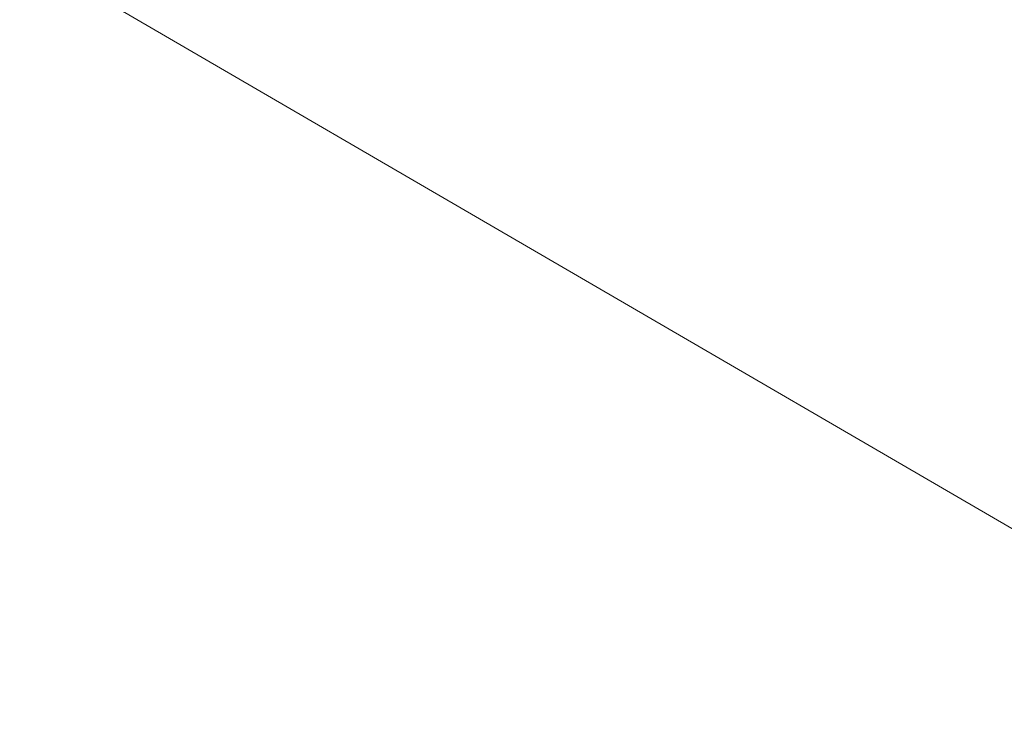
# Model space of a CAD drawing. Header units: millimetres. Extents: x -21126 to 28102, y -1237 to 9397.
# Tile 189 of 226: x 15080 to 16004, y 4517 to 5189. Entities that reach past the tile are written whole.
import ezdxf

# ---------------------------------------------------------------- set-up
doc = ezdxf.new("R2010")
doc.units = ezdxf.units.MM
doc.header["$MEASUREMENT"] = 0
doc.linetypes.add('Wipeout_Contour', pattern=[1000, 0, -1000])
doc.layers.add('Nuevo_08_E_Envans secs', color=7, linetype='Continuous')
doc.layers.add('Nuevo_08_E_Envans secs_Pluma_Nº__47', color=7, linetype='Continuous', lineweight=20)

# ---------------------------------------------------------------- blocks, each defined once
blk = doc.blocks.new('Elem Sección_150_2', base_point=(6815.65, 8903.01))
at = {"color": 254, "linetype": 'Wipeout_Contour', "lineweight": 0, "ltscale": 65827.220611}
blk.add_wipeout([(15006.49, 3380.12), (15017.51, 3373.7), (16753.65, 5161.8), (16742.63, 5168.22)], dxfattribs=at).dxf.layer = 'Nuevo_08_E_Envans secs'
at = {"color": 254, "linetype": 'Wipeout_Contour', "lineweight": 0, "ltscale": 98786.834123}
blk.add_wipeout([(15017.51, 3373.7), (15009.22, 3365.16), (15020.24, 3358.74), (16772.97, 5163.92), (16761.95, 5170.34), (16753.65, 5161.8)], dxfattribs=at).dxf.layer = 'Nuevo_08_E_Envans secs'
at = {"color": 254, "linetype": 'Wipeout_Contour', "lineweight": 0, "ltscale": 81554.200852}
blk.add_wipeout([(16831.7, 5128.7), (15079.61, 3324.18), (15090.64, 3317.76), (15098.93, 3326.3), (16842.73, 5122.28)], dxfattribs=at).dxf.layer = 'Nuevo_08_E_Envans secs'
at = {"color": 254, "linetype": 'Wipeout_Contour', "lineweight": 0, "ltscale": 66148.852891}
blk.add_wipeout([(16842.73, 5122.28), (15098.93, 3326.3), (15109.96, 3319.88), (16853.75, 5115.86)], dxfattribs=at).dxf.layer = 'Nuevo_08_E_Envans secs'
at = {"color": 254, "linetype": 'Wipeout_Contour', "lineweight": 0, "ltscale": 66190.55416}
blk.add_wipeout([(16846.72, 5100.41), (15127.16, 3329.39), (15132.25, 3326.43), (16851.81, 5097.45)], dxfattribs=at).dxf.layer = 'Nuevo_08_E_Envans secs'
blk = doc.blocks.new('Elem Sección_191_2', base_point=(6815.65, 8903.01))
at = {"color": 254, "linetype": 'Wipeout_Contour', "lineweight": 0, "ltscale": 67460.608916}
blk.add_wipeout([(14992.18, 6187.46), (14983.89, 6178.92), (16734.34, 5159.68), (16742.63, 5168.22)], dxfattribs=at).dxf.layer = 'Nuevo_08_E_Envans secs'
at = {"color": 254, "linetype": 'Wipeout_Contour', "lineweight": 0, "ltscale": 85042.174016}
blk.add_wipeout([(15000.48, 6196), (14992.18, 6187.46), (16742.63, 5168.22), (16753.65, 5161.8), (16761.95, 5170.34)], dxfattribs=at).dxf.layer = 'Nuevo_08_E_Envans secs'
at = {"layer": 'Nuevo_08_E_Envans secs_Pluma_Nº__47', "color": 7, "linetype": 'Continuous', "lineweight": 20}
blk.add_line((14983.89, 5308.87), (16194.67, 4603.86), dxfattribs=at)

msp = doc.modelspace()

# ---------------------------------------------------------------- block references
at = {"layer": 'Nuevo_08_E_Envans secs', "lineweight": 0}
msp.add_blockref('Elem Sección_150_2', (6815.65, 8903.01), dxfattribs=at)

# ---------------------------------------------------------------- next in the draw order: block references
msp.add_blockref('Elem Sección_191_2', (6815.65, 8903.01), dxfattribs=at)

doc.saveas('drawing.dxf')
